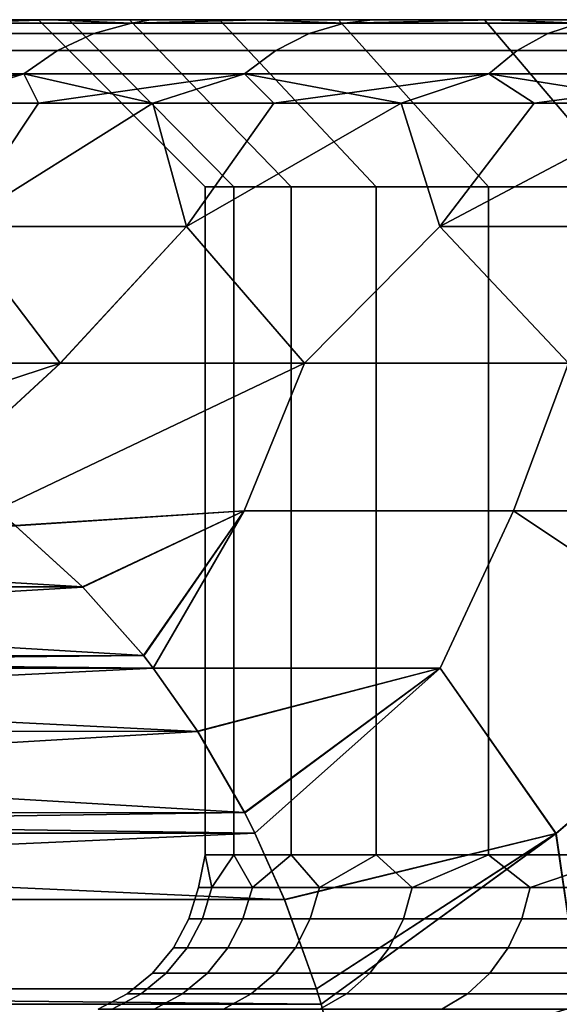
# Model space of a CAD drawing. Header units: metres. Extents: x -109 to 109, y -100 to 76.
# Tile 171 of 256: x -85.44 to -83.83, y 15.05 to 18. Entities that reach past the tile are written whole.
import ezdxf

# ---------------------------------------------------------------- set-up
doc = ezdxf.new("R2010")
doc.units = ezdxf.units.M
doc.layers.add('solid_21062310', color=7, linetype='CONTINUOUS')

msp = doc.modelspace()

# ---------------------------------------------------------------- linework, layer by layer
at = {"layer": 'solid_21062310'}
for points in [[(-85.673302, 17.989634, -5.679869), (-85.1101, 17.989634, -6.502046), (-85.222771, 17.958586, -6.587133), (-85.79335, 17.958586, -5.754197)], [(-85.1101, 17.989634, 6.502046), (-85.673302, 17.989634, 5.679869), (-85.79335, 17.958586, 5.754197), (-85.222771, 17.958586, 6.587133)], [(-85.673302, 17.989634, 5.679869), (-85.351974, 18, 5.913928), (-85.630638, 18, 5.473479)], [(-85.1101, 17.989634, 6.502046), (-85.351974, 18, 5.913928), (-85.673302, 17.989634, 5.679869)], [(-85.673302, 17.989634, -5.679869), (-85.630638, 18, -5.473486), (-85.351974, 18, -5.913934)], [(-85.1101, 17.989634, -6.502046), (-85.673302, 17.989634, -5.679869), (-85.351974, 18, -5.913934), (-85.05175, 18, -6.33997)], [(-85.388298, 18, 0.451954), (-85.630638, 18, -5.473486), (-85.630638, 18, 5.473479), (-85.351974, 18, 5.913928)], [(-85.297386, 18, -1.346286), (-85.351974, 18, -5.913934), (-85.630638, 18, -5.473486), (-85.388298, 18, -0.451956)], [(-85.388298, 18, 0.451954), (-85.388298, 18, -0.451956), (-85.630638, 18, -5.473486)], [(-85.297386, 18, 1.346284), (-85.388298, 18, 0.451954), (-85.351974, 18, 5.913928)], [(-84.889221, 17.499994, -0.425382), (-84.803146, 17.499994, -1.271902), (-85.297386, 18, -1.346286), (-85.388298, 18, -0.451956)], [(-84.889221, 17.499994, 0.425381), (-84.889221, 17.499994, -0.425382), (-85.388298, 18, -0.451956), (-85.388298, 18, 0.451954)], [(-84.803146, 17.499994, 1.2719), (-84.889221, 17.499994, 0.425381), (-85.388298, 18, 0.451954), (-85.297386, 18, 1.346284)], [(-85.115318, 18, 2.231899), (-85.297386, 18, 1.346284), (-85.351974, 18, 5.913928), (-85.05175, 18, 6.339963)], [(-85.1101, 17.989634, 6.502046), (-85.05175, 18, 6.339963), (-85.351974, 18, 5.913928)], [(-84.846283, 18, -3.089812), (-85.05175, 18, -6.33997), (-85.351974, 18, -5.913934), (-85.115318, 18, -2.231901)], [(-85.297386, 18, -1.346286), (-85.115318, 18, -2.231901), (-85.351974, 18, -5.913934)], [(-84.803146, 17.499994, -1.271902), (-84.631844, 17.499994, -2.105499), (-85.115318, 18, -2.231901), (-85.297386, 18, -1.346286)], [(-84.631844, 17.499994, 2.105497), (-84.803146, 17.499994, 1.2719), (-85.297386, 18, 1.346284), (-85.115318, 18, 2.231899)], [(-85.1101, 17.989634, -6.502046), (-84.473434, 17.989634, -7.268749), (-84.577782, 17.958586, -7.363869), (-85.222771, 17.958586, -6.587133)], [(-84.473434, 17.989634, 7.268749), (-85.1101, 17.989634, 6.502046), (-85.222771, 17.958586, 6.587133), (-84.577782, 17.958586, 7.363869)], [(-84.846283, 18, 3.08981), (-85.115318, 18, 2.231899), (-85.05175, 18, 6.339963)], [(-84.631844, 17.499994, -2.105499), (-84.37709, 17.499994, -2.917432), (-84.846283, 18, -3.089812), (-85.115318, 18, -2.231901)], [(-84.37709, 17.499994, 2.91743), (-84.631844, 17.499994, 2.105497), (-85.115318, 18, 2.231899), (-84.846283, 18, 3.08981)], [(-85.1101, 17.989634, 6.502046), (-84.729485, 18, 6.752762), (-85.05175, 18, 6.339963)], [(-84.473434, 17.989634, 7.268749), (-84.729485, 18, 6.752762), (-85.1101, 17.989634, 6.502046)], [(-85.1101, 17.989634, -6.502046), (-85.05175, 18, -6.33997), (-84.729477, 18, -6.752768)], [(-84.473434, 17.989634, -7.268749), (-85.1101, 17.989634, -6.502046), (-84.729477, 18, -6.752768), (-84.387543, 18, -7.149428)], [(-84.4897, 18, 3.920374), (-84.846283, 18, 3.08981), (-85.05175, 18, 6.339963), (-84.729485, 18, 6.752762)], [(-84.4897, 18, -3.920377), (-84.729477, 18, -6.752768), (-85.05175, 18, -6.33997), (-84.846283, 18, -3.089812)], [(-84.37709, 17.499994, -2.917432), (-84.041534, 17.499994, -3.699357), (-84.4897, 18, -3.920377), (-84.846283, 18, -3.089812)], [(-84.041534, 17.499994, 3.699355), (-84.37709, 17.499994, 2.91743), (-84.846283, 18, 3.08981), (-84.4897, 18, 3.920374)], [(-84.053497, 18, 4.706674), (-84.4897, 18, 3.920374), (-84.729485, 18, 6.752762), (-84.387543, 18, 7.149423)], [(-84.473434, 17.989634, 7.268749), (-84.387543, 18, 7.149423), (-84.729485, 18, 6.752762)], [(-84.05349, 18, -4.706676), (-84.387543, 18, -7.149428), (-84.729477, 18, -6.752768), (-84.4897, 18, -3.920377)], [(-84.473434, 17.989634, -7.268749), (-83.768745, 17.989634, -7.973438), (-83.863869, 17.958586, -8.07778), (-84.577782, 17.958586, -7.363869)], [(-83.768745, 17.989634, 7.973438), (-84.473434, 17.989634, 7.268749), (-84.577782, 17.958586, 7.363869), (-83.863869, 17.958586, 8.07778)], [(-84.041534, 17.499994, -3.699357), (-83.628601, 17.499994, -4.443313), (-84.05349, 18, -4.706676), (-84.4897, 18, -3.920377)], [(-83.628601, 17.499994, 4.443311), (-84.041534, 17.499994, 3.699355), (-84.4897, 18, 3.920374), (-84.053497, 18, 4.706674)], [(-84.473434, 17.989634, 7.268749), (-84.02832, 18, 7.527043), (-84.387543, 18, 7.149423)], [(-83.768745, 17.989634, 7.973438), (-84.02832, 18, 7.527043), (-84.473434, 17.989634, 7.268749)], [(-84.473434, 17.989634, -7.268749), (-84.387543, 18, -7.149428), (-84.02832, 18, -7.527049)], [(-84.473434, 17.989634, -7.268749), (-84.02832, 18, -7.527049), (-83.768745, 17.989634, -7.973438)], [(-84.053497, 18, 4.706674), (-84.387543, 18, 7.149423), (-84.02832, 18, 7.527043)], [(-83.537109, 18, -5.448238), (-84.02832, 18, -7.527049), (-84.387543, 18, -7.149428), (-84.05349, 18, -4.706676)], [(-83.537117, 18, 5.448236), (-84.053497, 18, 4.706674), (-84.02832, 18, 7.527043), (-83.650764, 18, 7.886331)], [(-83.14254, 17.499994, 5.141664), (-83.628601, 17.499994, 4.443311), (-84.053497, 18, 4.706674), (-83.537117, 18, 5.448236)], [(-83.628601, 17.499994, -4.443313), (-83.142532, 17.499994, -5.141665), (-83.537109, 18, -5.448238), (-84.05349, 18, -4.706676)], [(-83.768745, 17.989634, 7.973438), (-83.650764, 18, 7.886331), (-84.02832, 18, 7.527043)], [(-83.537109, 18, -5.448238), (-83.650757, 18, -7.886336), (-84.02832, 18, -7.527049)], [(-83.768745, 17.989634, -7.973438), (-84.02832, 18, -7.527049), (-83.650757, 18, -7.886336)], [(-83.768745, 17.989634, -7.973438), (-83.002045, 17.989634, -8.6101), (-83.087135, 17.958586, -8.722774), (-83.863869, 17.958586, -8.07778)], [(-83.002045, 17.989634, 8.6101), (-83.768745, 17.989634, 7.973438), (-83.863869, 17.958586, 8.07778), (-83.087135, 17.958586, 8.722774)], [(-85.79335, 17.958586, -5.754197), (-85.222771, 17.958586, -6.587133), (-85.330696, 17.907503, -6.668633), (-85.908333, 17.907503, -5.825392)], [(-85.222771, 17.958586, 6.587133), (-85.79335, 17.958586, 5.754197), (-85.908333, 17.907503, 5.825392), (-85.330696, 17.907503, 6.668633)], [(-85.222771, 17.958586, -6.587133), (-84.577782, 17.958586, -7.363869), (-84.677719, 17.907503, -7.454979), (-85.330696, 17.907503, -6.668633)], [(-84.577782, 17.958586, 7.363869), (-85.222771, 17.958586, 6.587133), (-85.330696, 17.907503, 6.668633), (-84.677719, 17.907503, 7.454979)], [(-84.577782, 17.958586, -7.363869), (-83.863869, 17.958586, -8.07778), (-83.954979, 17.907503, -8.177723), (-84.677719, 17.907503, -7.454979)], [(-83.863869, 17.958586, 8.07778), (-84.577782, 17.958586, 7.363869), (-84.677719, 17.907503, 7.454979), (-83.954979, 17.907503, 8.177723)], [(-83.863869, 17.958586, -8.07778), (-83.087135, 17.958586, -8.722774), (-83.168633, 17.907503, -8.830697), (-83.954979, 17.907503, -8.177723)], [(-83.087135, 17.958586, 8.722774), (-83.863869, 17.958586, 8.07778), (-83.954979, 17.907503, 8.177723), (-83.168633, 17.907503, 8.830697)], [(-85.908333, 17.907503, -5.825392), (-85.330696, 17.907503, -6.668633), (-85.431618, 17.837454, -6.744843), (-86.015846, 17.837454, -5.891965)], [(-85.330696, 17.907503, 6.668633), (-85.908333, 17.907503, 5.825392), (-86.015846, 17.837454, 5.891965), (-85.431618, 17.837454, 6.744843)], [(-85.330696, 17.907503, -6.668633), (-84.677719, 17.907503, -7.454979), (-84.771179, 17.837454, -7.540175), (-85.431618, 17.837454, -6.744843)], [(-84.677719, 17.907503, 7.454979), (-85.330696, 17.907503, 6.668633), (-85.431618, 17.837454, 6.744843), (-84.771179, 17.837454, 7.540175)], [(-84.677719, 17.907503, -7.454979), (-83.954979, 17.907503, -8.177723), (-84.040176, 17.837454, -8.271178), (-84.771179, 17.837454, -7.540175)], [(-83.954979, 17.907503, 8.177723), (-84.677719, 17.907503, 7.454979), (-84.771179, 17.837454, 7.540175), (-84.040176, 17.837454, 8.271178)], [(-83.954979, 17.907503, -8.177723), (-83.168633, 17.907503, -8.830697), (-83.244843, 17.837454, -8.931615), (-84.040176, 17.837454, -8.271178)], [(-83.168633, 17.907503, 8.830697), (-83.954979, 17.907503, 8.177723), (-84.040176, 17.837454, 8.271178), (-83.244843, 17.837454, 8.931615)], [(-86.015846, 17.837454, -5.891965), (-85.431618, 17.837454, -6.744843), (-86.012215, 17.75, -6.113122)], [(-85.431618, 17.837454, 6.744843), (-86.015846, 17.837454, 5.891965), (-85.710571, 17.75, 6.558806)], [(-85.431618, 17.837454, -6.744843), (-85.710571, 17.75, -6.558806), (-86.012215, 17.75, -6.113122)], [(-85.431618, 17.837454, -6.744843), (-85.388054, 17.75, -6.989633), (-85.710571, 17.75, -6.558806)], [(-85.431618, 17.837454, 6.744843), (-85.710571, 17.75, 6.558806), (-85.388054, 17.75, 6.989633)], [(-85.431618, 17.837454, -6.744843), (-84.771179, 17.837454, -7.540175), (-85.388054, 17.75, -6.989633)], [(-85.431618, 17.837454, 6.744843), (-85.388054, 17.75, 6.989633), (-85.04541, 17.75, 7.404627)], [(-84.771179, 17.837454, 7.540175), (-85.431618, 17.837454, 6.744843), (-85.04541, 17.75, 7.404627)], [(-84.771179, 17.837454, -7.540175), (-85.04541, 17.75, -7.404627), (-85.388054, 17.75, -6.989633)], [(-84.771179, 17.837454, -7.540175), (-84.683403, 17.75, -7.802847), (-85.04541, 17.75, -7.404627)], [(-84.771179, 17.837454, 7.540175), (-85.04541, 17.75, 7.404627), (-84.683403, 17.75, 7.802847)], [(-84.771179, 17.837454, -7.540175), (-84.040176, 17.837454, -8.271178), (-84.683403, 17.75, -7.802847)], [(-84.771179, 17.837454, 7.540175), (-84.683403, 17.75, 7.802847), (-84.302856, 17.75, 8.183393)], [(-84.040176, 17.837454, 8.271178), (-84.771179, 17.837454, 7.540175), (-84.302856, 17.75, 8.183393)], [(-84.040176, 17.837454, -8.271178), (-84.302856, 17.75, -8.183392), (-84.683403, 17.75, -7.802847)], [(-84.040176, 17.837454, -8.271178), (-83.90464, 17.75, -8.5454), (-84.302856, 17.75, -8.183392)], [(-84.040176, 17.837454, 8.271178), (-84.302856, 17.75, 8.183393), (-83.90464, 17.75, 8.5454)], [(-84.040176, 17.837454, -8.271178), (-83.244843, 17.837454, -8.931615), (-83.90464, 17.75, -8.5454)], [(-84.040176, 17.837454, 8.271178), (-83.90464, 17.75, 8.5454), (-83.489639, 17.75, 8.88805)], [(-83.244843, 17.837454, 8.931615), (-84.040176, 17.837454, 8.271178), (-83.489639, 17.75, 8.88805)], [(-83.244843, 17.837454, -8.931615), (-83.489639, 17.75, -8.88805), (-83.90464, 17.75, -8.5454)], [(-85.710571, 17.75, -6.558806), (-85.388054, 17.75, -6.989633), (-85.634338, 17.381361, -7.284393), (-86.250534, 17.381361, -6.436272)], [(-85.388054, 17.75, 6.989633), (-85.710571, 17.75, 6.558806), (-86.250534, 17.381361, 6.436272), (-85.634338, 17.381361, 7.284393)], [(-85.04541, 17.75, -7.404627), (-84.683403, 17.75, -7.802847), (-84.944603, 17.381361, -8.073864), (-85.634338, 17.381361, -7.284393)], [(-85.388054, 17.75, -6.989633), (-85.04541, 17.75, -7.404627), (-85.634338, 17.381361, -7.284393)], [(-85.04541, 17.75, 7.404627), (-85.634338, 17.381361, 7.284393), (-85.322708, 16.972231, 8.164341), (-84.944603, 17.381361, 8.073864)], [(-85.04541, 17.75, 7.404627), (-85.388054, 17.75, 6.989633), (-85.634338, 17.381361, 7.284393)], [(-84.683403, 17.75, 7.802847), (-85.04541, 17.75, 7.404627), (-84.944603, 17.381361, 8.073864)], [(-84.302856, 17.75, -8.183392), (-84.186867, 17.381361, -8.798329), (-84.591454, 16.972231, -8.889602), (-84.944603, 17.381361, -8.073864)], [(-84.683403, 17.75, -7.802847), (-84.302856, 17.75, -8.183392), (-84.944603, 17.381361, -8.073864)], [(-84.302856, 17.75, 8.183393), (-84.944603, 17.381361, 8.073864), (-84.592087, 16.972231, 8.889027), (-84.186867, 17.381361, 8.798329)], [(-84.302856, 17.75, 8.183393), (-84.683403, 17.75, 7.802847), (-84.944603, 17.381361, 8.073864)], [(-84.302856, 17.75, -8.183392), (-83.90464, 17.75, -8.5454), (-84.186867, 17.381361, -8.798329)], [(-83.90464, 17.75, 8.5454), (-84.302856, 17.75, 8.183393), (-84.186867, 17.381361, 8.798329)], [(-83.489639, 17.75, -8.88805), (-83.367249, 17.381361, -9.451955), (-83.801559, 16.972231, -9.549025), (-84.186867, 17.381361, -8.798329)], [(-83.90464, 17.75, -8.5454), (-83.489639, 17.75, -8.88805), (-84.186867, 17.381361, -8.798329)], [(-83.489639, 17.75, 8.88805), (-83.90464, 17.75, 8.5454), (-84.186867, 17.381361, 8.798329), (-83.367249, 17.381361, 9.451955)], [(-84.803131, 15.5, 1.271992), (-84.889221, 15.5, 0.425452), (-84.889221, 17.499994, 0.425381), (-84.803146, 17.499994, 1.2719)], [(-84.889221, 15.5, 0.425452), (-84.889221, 15.5, -0.425452), (-84.889221, 17.499994, -0.425382), (-84.889221, 17.499994, 0.425381)], [(-84.803131, 15.5, -1.271992), (-84.803146, 17.499994, -1.271902), (-84.889221, 17.499994, -0.425382), (-84.889221, 15.5, -0.425452)], [(-84.631851, 15.5, 2.105479), (-84.803131, 15.5, 1.271992), (-84.803146, 17.499994, 1.2719), (-84.631844, 17.499994, 2.105497)], [(-84.803131, 15.5, -1.271992), (-84.631851, 15.5, -2.105479), (-84.631844, 17.499994, -2.105499), (-84.803146, 17.499994, -1.271902)], [(-84.377121, 15.5, 2.91736), (-84.631851, 15.5, 2.105479), (-84.631844, 17.499994, 2.105497), (-84.37709, 17.499994, 2.91743)], [(-84.631851, 15.5, -2.105479), (-84.377121, 15.5, -2.91736), (-84.37709, 17.499994, -2.917432), (-84.631844, 17.499994, -2.105499)], [(-84.377121, 15.5, 2.91736), (-84.37709, 17.499994, 2.91743), (-84.041534, 17.499994, 3.699355), (-84.041557, 15.5, 3.699305)], [(-84.377121, 15.5, -2.91736), (-84.041557, 15.5, -3.699305), (-84.041534, 17.499994, -3.699357), (-84.37709, 17.499994, -2.917432)], [(-83.628616, 15.5, 4.443291), (-84.041557, 15.5, 3.699305), (-84.041534, 17.499994, 3.699355), (-83.628601, 17.499994, 4.443311)], [(-84.041557, 15.5, -3.699305), (-83.628616, 15.5, -4.443291), (-83.628601, 17.499994, -4.443313), (-84.041534, 17.499994, -3.699357)], [(-85.678253, 16.644962, 8.102802), (-85.322708, 16.972231, 8.164341), (-85.634338, 17.381361, 7.284393), (-85.98867, 16.972231, 7.379821)], [(-85.988029, 16.972231, -7.380653), (-85.634338, 17.381361, -7.284393), (-84.944603, 17.381361, -8.073864), (-85.32206, 16.972231, -8.165041)], [(-85.322708, 16.972231, 8.164341), (-84.592087, 16.972231, 8.889027), (-84.944603, 17.381361, 8.073864)], [(-84.591454, 16.972231, -8.889602), (-85.32206, 16.972231, -8.165041), (-84.944603, 17.381361, -8.073864)], [(-84.592087, 16.972231, 8.889027), (-83.802162, 16.972231, 9.548568), (-83.367249, 17.381361, 9.451955), (-84.186867, 17.381361, 8.798329)], [(-83.801559, 16.972231, -9.549025), (-84.591454, 16.972231, -8.889602), (-84.186867, 17.381361, -8.798329)], [(-85.916405, 16.777451, -7.690314), (-85.988029, 16.972231, -7.380653), (-85.32206, 16.972231, -8.165041)], [(-85.677452, 16.644457, -8.104186), (-85.916405, 16.777451, -7.690314), (-85.32206, 16.972231, -8.165041)], [(-85.678253, 16.644962, 8.102802), (-85.515823, 16.53183, 8.38413), (-84.592087, 16.972231, 8.889027), (-85.322708, 16.972231, 8.164341)], [(-85.677452, 16.644457, -8.104186), (-85.32206, 16.972231, -8.165041), (-84.591454, 16.972231, -8.889602), (-85.515816, 16.531847, -8.384145)], [(-85.45771, 16.485981, 8.484785), (-84.772934, 16.529663, 9.119495), (-84.592087, 16.972231, 8.889027), (-85.515823, 16.53183, 8.38413)], [(-85.456902, 16.485342, -8.486194), (-85.515816, 16.531847, -8.384145), (-84.591454, 16.972231, -8.889602), (-84.772964, 16.529663, -9.119469)], [(-83.966179, 16.529663, -9.790955), (-84.772964, 16.529663, -9.119469), (-84.591454, 16.972231, -8.889602), (-83.801559, 16.972231, -9.549025)], [(-83.966156, 16.529663, 9.790975), (-83.802162, 16.972231, 9.548568), (-84.592087, 16.972231, 8.889027), (-84.772934, 16.529663, 9.119495)], [(-83.105133, 16.529663, -10.391286), (-83.966179, 16.529663, -9.790955), (-83.801559, 16.972231, -9.549025), (-82.958168, 16.972231, -10.138479)], [(-83.10511, 16.529663, 10.3913), (-82.958717, 16.972231, 10.138129), (-83.802162, 16.972231, 9.548568), (-83.966156, 16.529663, 9.790975)], [(-84.772934, 16.529663, 9.119495), (-85.45771, 16.485981, 8.484785), (-85.256058, 16.30254, 8.834069)], [(-85.25531, 16.301785, -8.835362), (-85.456902, 16.485342, -8.486194), (-84.772964, 16.529663, -9.119469)], [(-84.772934, 16.529663, 9.119495), (-85.256058, 16.30254, 8.834069), (-85.073952, 16.097019, 9.149484)], [(-85.073227, 16.096098, -9.150729), (-85.25531, 16.301785, -8.835362), (-84.772964, 16.529663, -9.119469)], [(-84.772934, 16.529663, 9.119495), (-85.073952, 16.097019, 9.149484), (-85.044601, 16.059381, 9.200318)], [(-85.044594, 16.059353, -9.200329), (-85.073227, 16.096098, -9.150729), (-84.772964, 16.529663, -9.119469)], [(-83.966156, 16.529663, 9.790975), (-84.772934, 16.529663, 9.119495), (-85.044601, 16.059381, 9.200318), (-84.185677, 16.058638, 9.929598)], [(-85.044594, 16.059353, -9.200329), (-84.772964, 16.529663, -9.119469), (-83.966179, 16.529663, -9.790955), (-84.185646, 16.058638, -9.929624)], [(-83.966156, 16.529663, 9.790975), (-84.185677, 16.058638, 9.929598), (-83.839272, 15.564455, 10.424522), (-83.261917, 16.058638, 10.580313)], [(-83.839203, 15.564455, -10.42457), (-84.185646, 16.058638, -9.929624), (-83.966179, 16.529663, -9.790955), (-83.261909, 16.058638, -10.58032)], [(-83.261909, 16.058638, -10.58032), (-83.966179, 16.529663, -9.790955), (-83.105133, 16.529663, -10.391286)], [(-83.10511, 16.529663, 10.3913), (-83.966156, 16.529663, 9.790975), (-83.261917, 16.058638, 10.580313)], [(-88.529099, 16.301991, 3.164996), (-85.256058, 16.30254, 8.834069), (-88.327377, 16.485571, 3.51438)], [(-88.528618, 16.302475, -3.165819), (-85.456902, 16.485342, -8.486194), (-85.25531, 16.301785, -8.835362)], [(-88.327377, 16.485571, 3.51438), (-85.256058, 16.30254, 8.834069), (-85.45771, 16.485981, 8.484785)], [(-88.529099, 16.301991, 3.164996), (-88.711182, 16.096367, 2.849618), (-85.073952, 16.097019, 9.149484)], [(-88.528618, 16.302475, -3.165819), (-85.25531, 16.301785, -8.835362), (-88.710777, 16.096863, -2.850309)], [(-88.710777, 16.096863, -2.850309), (-85.25531, 16.301785, -8.835362), (-85.073227, 16.096098, -9.150729)], [(-88.529099, 16.301991, 3.164996), (-85.073952, 16.097019, 9.149484), (-85.256058, 16.30254, 8.834069)], [(-88.740021, 16.059362, 2.799659), (-85.044601, 16.059381, 9.200318), (-85.073952, 16.097019, 9.149484)], [(-88.711182, 16.096367, 2.849618), (-88.740021, 16.059362, 2.799659), (-85.073952, 16.097019, 9.149484)], [(-88.710777, 16.096863, -2.850309), (-85.044594, 16.059353, -9.200329), (-88.740013, 16.059374, -2.79968)], [(-88.710777, 16.096863, -2.850309), (-85.073227, 16.096098, -9.150729), (-85.044594, 16.059353, -9.200329)], [(-88.873322, 15.869637, 2.568784), (-84.911751, 15.870354, 9.430427), (-85.044601, 16.059381, 9.200318)], [(-88.873322, 15.869637, 2.568784), (-85.044601, 16.059381, 9.200318), (-88.740021, 16.059362, 2.799659)], [(-88.740013, 16.059374, -2.79968), (-84.911072, 15.869287, -9.431595), (-88.873009, 15.870123, -2.569326)], [(-88.740013, 16.059374, -2.79968), (-85.044594, 16.059353, -9.200329), (-84.911072, 15.869287, -9.431595)], [(-84.185677, 16.058638, 9.929598), (-85.044601, 16.059381, 9.200318), (-84.911751, 15.870354, 9.430427)], [(-84.911072, 15.869287, -9.431595), (-85.044594, 16.059353, -9.200329), (-84.185646, 16.058638, -9.929624)], [(-84.185677, 16.058638, 9.929598), (-84.911751, 15.870354, 9.430427), (-84.771164, 15.627045, 9.673918)], [(-84.770622, 15.626023, -9.674856), (-84.911072, 15.869287, -9.431595), (-84.185646, 16.058638, -9.929624)], [(-84.185677, 16.058638, 9.929598), (-84.771164, 15.627045, 9.673918), (-84.740219, 15.565064, 9.72752)], [(-84.740196, 15.565052, -9.727561), (-84.770622, 15.626023, -9.674856), (-84.185646, 16.058638, -9.929624)], [(-84.185677, 16.058638, 9.929598), (-84.740219, 15.565064, 9.72752), (-84.651985, 15.366855, 9.880346), (-83.839272, 15.564455, 10.424522)], [(-84.651649, 15.366032, -9.880936), (-84.740196, 15.565052, -9.727561), (-84.185646, 16.058638, -9.929624), (-83.839203, 15.564455, -10.42457)], [(-83.261917, 16.058638, 10.580313), (-83.839272, 15.564455, 10.424522), (-83.765007, 15.052671, 10.645116), (-82.876114, 15.564455, 11.039961)], [(-83.764961, 15.052671, -10.645146), (-83.839203, 15.564455, -10.42457), (-83.261909, 16.058638, -10.58032), (-82.876053, 15.564455, -11.04)], [(-88.873322, 15.869637, 2.568784), (-89.013802, 15.626369, 2.325463), (-84.771164, 15.627045, 9.673918)], [(-88.873009, 15.870123, -2.569326), (-84.911072, 15.869287, -9.431595), (-89.013565, 15.626826, -2.325873)], [(-89.013565, 15.626826, -2.325873), (-84.911072, 15.869287, -9.431595), (-84.770622, 15.626023, -9.674856)], [(-88.873322, 15.869637, 2.568784), (-84.771164, 15.627045, 9.673918), (-84.911751, 15.870354, 9.430427)], [(-89.044403, 15.565057, 2.272456), (-84.740219, 15.565064, 9.72752), (-84.771164, 15.627045, 9.673918)], [(-89.013802, 15.626369, 2.325463), (-89.044403, 15.565057, 2.272456), (-84.771164, 15.627045, 9.673918)], [(-89.013565, 15.626826, -2.325873), (-84.740196, 15.565052, -9.727561), (-89.044403, 15.565061, -2.272462)], [(-89.013565, 15.626826, -2.325873), (-84.770622, 15.626023, -9.674856), (-84.740196, 15.565052, -9.727561)], [(-89.132851, 15.366306, 2.119261), (-84.651985, 15.366855, 9.880346), (-84.740219, 15.565064, 9.72752)], [(-89.132851, 15.366306, 2.119261), (-84.740219, 15.565064, 9.72752), (-89.044403, 15.565057, 2.272456)], [(-89.044403, 15.565061, -2.272462), (-84.651649, 15.366032, -9.880936), (-89.132683, 15.366718, -2.119551)], [(-89.044403, 15.565061, -2.272462), (-84.740196, 15.565052, -9.727561), (-84.651649, 15.366032, -9.880936)], [(-83.839272, 15.564455, 10.424522), (-84.651985, 15.366855, 9.880346), (-84.555832, 15.099533, 10.046894)], [(-84.555649, 15.098951, -10.047214), (-84.651649, 15.366032, -9.880936), (-83.839203, 15.564455, -10.42457)], [(-83.839272, 15.564455, 10.424522), (-84.555832, 15.099533, 10.046894), (-84.541779, 15.052974, 10.071234)], [(-84.541771, 15.052972, -10.071246), (-84.555649, 15.098951, -10.047214), (-83.839203, 15.564455, -10.42457)], [(-83.839272, 15.564455, 10.424522), (-84.541779, 15.052974, 10.071234), (-84.482895, 14.824026, 10.173218), (-83.765007, 15.052671, 10.645116)], [(-84.482826, 14.823749, -10.173345), (-84.541771, 15.052972, -10.071246), (-83.839203, 15.564455, -10.42457), (-83.764961, 15.052671, -10.645146)], [(-84.909607, 15.402454), (-84.889221, 15.5, -0.425452), (-84.889221, 15.5, 0.425452)], [(-84.909607, 15.402454), (-84.86911, 15.402454, -0.824286), (-84.889221, 15.5, -0.425452)], [(-84.86911, 15.402454, 0.824286), (-84.909607, 15.402454), (-84.889221, 15.5, 0.425452)], [(-84.86911, 15.402454, -0.824286), (-84.803131, 15.5, -1.271992), (-84.889221, 15.5, -0.425452)], [(-84.86911, 15.402454, 0.824286), (-84.889221, 15.5, 0.425452), (-84.803131, 15.5, 1.271992)], [(-84.86911, 15.402454, -0.824286), (-84.748016, 15.402454, -1.640633), (-84.803131, 15.5, -1.271992)], [(-84.748016, 15.402454, 1.640633), (-84.86911, 15.402454, 0.824286), (-84.803131, 15.5, 1.271992)], [(-84.748016, 15.402454, -1.640633), (-84.631851, 15.5, -2.105479), (-84.803131, 15.5, -1.271992)], [(-84.748016, 15.402454, 1.640633), (-84.803131, 15.5, 1.271992), (-84.631851, 15.5, 2.105479)], [(-84.748016, 15.402454, -1.640633), (-84.547493, 15.402454, -2.44118), (-84.631851, 15.5, -2.105479)], [(-84.547493, 15.402454, 2.44118), (-84.748016, 15.402454, 1.640633), (-84.631851, 15.5, 2.105479)], [(-84.547493, 15.402454, -2.44118), (-84.377121, 15.5, -2.91736), (-84.631851, 15.5, -2.105479)], [(-84.547493, 15.402454, 2.44118), (-84.631851, 15.5, 2.105479), (-84.377121, 15.5, 2.91736)], [(-84.547493, 15.402454, -2.44118), (-84.269463, 15.402454, -3.218217), (-84.377121, 15.5, -2.91736)], [(-84.269463, 15.402454, 3.218217), (-84.547493, 15.402454, 2.44118), (-84.377121, 15.5, 2.91736)], [(-84.269463, 15.402454, -3.218217), (-84.041557, 15.5, -3.699305), (-84.377121, 15.5, -2.91736)], [(-84.269463, 15.402454, 3.218217), (-84.377121, 15.5, 2.91736), (-84.041557, 15.5, 3.699305)], [(-84.269463, 15.402454, -3.218217), (-83.916611, 15.402454, -3.964262), (-84.041557, 15.5, -3.699305)], [(-83.916611, 15.402454, 3.964262), (-84.269463, 15.402454, 3.218217), (-84.041557, 15.5, 3.699305)], [(-83.916611, 15.402454, -3.964262), (-83.628616, 15.5, -4.443291), (-84.041557, 15.5, -3.699305)], [(-83.916611, 15.402454, 3.964262), (-84.041557, 15.5, 3.699305), (-83.628616, 15.5, 4.443291)], [(-83.916611, 15.402454, -3.964262), (-83.492332, 15.402454, -4.672128), (-83.628616, 15.5, -4.443291)], [(-83.492332, 15.402454, 4.672128), (-83.916611, 15.402454, 3.964262), (-83.628616, 15.5, 4.443291)], [(-84.938095, 15.308568), (-84.897469, 15.308568, -0.827078), (-84.86911, 15.402454, -0.824286), (-84.909607, 15.402454)], [(-84.897469, 15.308568, 0.827078), (-84.938095, 15.308568), (-84.909607, 15.402454), (-84.86911, 15.402454, 0.824286)], [(-84.897469, 15.308568, -0.827078), (-84.775963, 15.308568, -1.646191), (-84.748016, 15.402454, -1.640633), (-84.86911, 15.402454, -0.824286)], [(-84.775963, 15.308568, 1.646191), (-84.897469, 15.308568, 0.827078), (-84.86911, 15.402454, 0.824286), (-84.748016, 15.402454, 1.640633)], [(-84.775963, 15.308568, -1.646191), (-84.574753, 15.308568, -2.44945), (-84.547493, 15.402454, -2.44118), (-84.748016, 15.402454, -1.640633)], [(-84.574753, 15.308568, 2.44945), (-84.775963, 15.308568, 1.646191), (-84.748016, 15.402454, 1.640633), (-84.547493, 15.402454, 2.44118)], [(-84.574753, 15.308568, -2.44945), (-84.295784, 15.308568, -3.22912), (-84.269463, 15.402454, -3.218217), (-84.547493, 15.402454, -2.44118)], [(-84.295784, 15.308568, 3.22912), (-84.574753, 15.308568, 2.44945), (-84.547493, 15.402454, 2.44118), (-84.269463, 15.402454, 3.218217)], [(-84.295784, 15.308568, -3.22912), (-83.941734, 15.308568, -3.977692), (-83.916611, 15.402454, -3.964262), (-84.269463, 15.402454, -3.218217)], [(-83.941734, 15.308568, 3.977692), (-84.295784, 15.308568, 3.22912), (-84.269463, 15.402454, 3.218217), (-83.916611, 15.402454, 3.964262)], [(-83.941734, 15.308568, -3.977692), (-83.516022, 15.308568, -4.687956), (-83.492332, 15.402454, -4.672128), (-83.916611, 15.402454, -3.964262)], [(-83.516022, 15.308568, 4.687956), (-83.941734, 15.308568, 3.977692), (-83.916611, 15.402454, 3.964262), (-83.492332, 15.402454, 4.672128)], [(-89.228905, 15.099133, 1.952888), (-84.555832, 15.099533, 10.046894), (-84.651985, 15.366855, 9.880346), (-89.132851, 15.366306, 2.119261)], [(-89.132683, 15.366718, -2.119551), (-84.651649, 15.366032, -9.880936), (-84.555649, 15.098951, -10.047214), (-89.228798, 15.099483, -1.953077)], [(-84.984375, 15.222052), (-84.94352, 15.222052, -0.831614), (-84.897469, 15.308568, -0.827078), (-84.938095, 15.308568)], [(-84.94352, 15.222052, 0.831614), (-84.984375, 15.222052), (-84.938095, 15.308568), (-84.897469, 15.308568, 0.827078)], [(-84.94352, 15.222052, -0.831614), (-84.82135, 15.222052, -1.655219), (-84.775963, 15.308568, -1.646191), (-84.897469, 15.308568, -0.827078)], [(-84.82135, 15.222052, 1.655219), (-84.94352, 15.222052, 0.831614), (-84.897469, 15.308568, 0.827078), (-84.775963, 15.308568, 1.646191)], [(-84.82135, 15.222052, -1.655219), (-84.619041, 15.222052, -2.462884), (-84.574753, 15.308568, -2.44945), (-84.775963, 15.308568, -1.646191)], [(-84.619041, 15.222052, 2.462884), (-84.82135, 15.222052, 1.655219), (-84.775963, 15.308568, 1.646191), (-84.574753, 15.308568, 2.44945)], [(-84.619041, 15.222052, -2.462884), (-84.338539, 15.222052, -3.24683), (-84.295784, 15.308568, -3.22912), (-84.574753, 15.308568, -2.44945)], [(-84.338539, 15.222052, 3.24683), (-84.619041, 15.222052, 2.462884), (-84.574753, 15.308568, 2.44945), (-84.295784, 15.308568, 3.22912)], [(-84.338539, 15.222052, -3.24683), (-83.982552, 15.222052, -3.999506), (-83.941734, 15.308568, -3.977692), (-84.295784, 15.308568, -3.22912)], [(-83.982552, 15.222052, 3.999506), (-84.338539, 15.222052, 3.24683), (-84.295784, 15.308568, 3.22912), (-83.941734, 15.308568, 3.977692)], [(-83.982552, 15.222052, -3.999506), (-83.554497, 15.222052, -4.713666), (-83.516022, 15.308568, -4.687956), (-83.941734, 15.308568, -3.977692)], [(-83.554497, 15.222052, 4.713666), (-83.982552, 15.222052, 3.999506), (-83.941734, 15.308568, 3.977692), (-83.516022, 15.308568, 4.687956)], [(-85.046654, 15.146238), (-85.005501, 15.146238, -0.837719), (-84.94352, 15.222052, -0.831614), (-84.984375, 15.222052)], [(-85.005501, 15.146238, 0.837719), (-85.046654, 15.146238), (-84.984375, 15.222052), (-84.94352, 15.222052, 0.831614)], [(-85.005501, 15.146238, -0.837719), (-84.882431, 15.146238, -1.66737), (-84.82135, 15.222052, -1.655219), (-84.94352, 15.222052, -0.831614)], [(-84.882431, 15.146238, 1.66737), (-85.005501, 15.146238, 0.837719), (-84.94352, 15.222052, 0.831614), (-84.82135, 15.222052, 1.655219)], [(-84.882431, 15.146238, -1.66737), (-84.678642, 15.146238, -2.480963), (-84.619041, 15.222052, -2.462884), (-84.82135, 15.222052, -1.655219)], [(-84.678642, 15.146238, 2.480963), (-84.882431, 15.146238, 1.66737), (-84.82135, 15.222052, 1.655219), (-84.619041, 15.222052, 2.462884)], [(-84.678642, 15.146238, -2.480963), (-84.39608, 15.146238, -3.270663), (-84.338539, 15.222052, -3.24683), (-84.619041, 15.222052, -2.462884)], [(-84.39608, 15.146238, 3.270663), (-84.678642, 15.146238, 2.480963), (-84.619041, 15.222052, 2.462884), (-84.338539, 15.222052, 3.24683)], [(-84.39608, 15.146238, -3.270663), (-84.037476, 15.146238, -4.028865), (-83.982552, 15.222052, -3.999506), (-84.338539, 15.222052, -3.24683)], [(-84.037476, 15.146238, 4.028865), (-84.39608, 15.146238, 3.270663), (-84.338539, 15.222052, 3.24683), (-83.982552, 15.222052, 3.999506)], [(-84.037476, 15.146238, -4.028865), (-83.606285, 15.146238, -4.748267), (-83.554497, 15.222052, -4.713666), (-83.982552, 15.222052, -3.999506)], [(-83.606285, 15.146238, 4.748267), (-84.037476, 15.146238, 4.028865), (-83.982552, 15.222052, 3.999506), (-83.554497, 15.222052, 4.713666)], [(-85.122543, 15.084047), (-85.081024, 15.084047, -0.845157), (-85.005501, 15.146238, -0.837719), (-85.046654, 15.146238)], [(-85.081024, 15.084047, 0.845157), (-85.122543, 15.084047), (-85.046654, 15.146238), (-85.005501, 15.146238, 0.837719)], [(-85.081024, 15.084047, -0.845157), (-84.956863, 15.084047, -1.682174), (-84.882431, 15.146238, -1.66737), (-85.005501, 15.146238, -0.837719)], [(-84.956863, 15.084047, 1.682174), (-85.081024, 15.084047, 0.845157), (-85.005501, 15.146238, 0.837719), (-84.882431, 15.146238, 1.66737)], [(-84.956863, 15.084047, -1.682174), (-84.751259, 15.084047, -2.502992), (-84.678642, 15.146238, -2.480963), (-84.882431, 15.146238, -1.66737)], [(-84.751259, 15.084047, 2.502992), (-84.956863, 15.084047, 1.682174), (-84.882431, 15.146238, 1.66737), (-84.678642, 15.146238, 2.480963)], [(-84.751259, 15.084047, -2.502992), (-84.466187, 15.084047, -3.299704), (-84.39608, 15.146238, -3.270663), (-84.678642, 15.146238, -2.480963)], [(-84.466187, 15.084047, 3.299704), (-84.751259, 15.084047, 2.502992), (-84.678642, 15.146238, 2.480963), (-84.39608, 15.146238, 3.270663)], [(-84.466187, 15.084047, -3.299704), (-84.104401, 15.084047, -4.064638), (-84.037476, 15.146238, -4.028865), (-84.39608, 15.146238, -3.270663)], [(-84.104401, 15.084047, 4.064638), (-84.466187, 15.084047, 3.299704), (-84.39608, 15.146238, 3.270663), (-84.037476, 15.146238, 4.028865)], [(-84.104401, 15.084047, -4.064638), (-83.66938, 15.084047, -4.790427), (-83.606285, 15.146238, -4.748267), (-84.037476, 15.146238, -4.028865)], [(-83.66938, 15.084047, 4.790427), (-84.104401, 15.084047, 4.064638), (-84.037476, 15.146238, 4.028865), (-83.606285, 15.146238, 4.748267)], [(-89.228905, 15.099133, 1.952888), (-89.242836, 15.052972, 1.92876), (-84.541779, 15.052974, 10.071234), (-84.555832, 15.099533, 10.046894)], [(-89.228798, 15.099483, -1.953077), (-84.541771, 15.052972, -10.071246), (-84.482826, 14.823749, -10.173345), (-89.242836, 15.052974, -1.928762)], [(-89.228798, 15.099483, -1.953077), (-84.555649, 15.098951, -10.047214), (-84.541771, 15.052972, -10.071246)], [(-85.209114, 15.037872), (-85.167175, 15.037872, -0.853642), (-85.081024, 15.084047, -0.845157), (-85.122543, 15.084047)], [(-85.167175, 15.037872, 0.853642), (-85.209114, 15.037872), (-85.122543, 15.084047), (-85.081024, 15.084047, 0.845157)], [(-85.167175, 15.037872, -0.853642), (-85.041771, 15.037872, -1.699063), (-84.956863, 15.084047, -1.682174), (-85.081024, 15.084047, -0.845157)], [(-85.041771, 15.037872, 1.699063), (-85.167175, 15.037872, 0.853642), (-85.081024, 15.084047, 0.845157), (-84.956863, 15.084047, 1.682174)], [(-85.041771, 15.037872, -1.699063), (-84.834099, 15.037872, -2.528122), (-84.751259, 15.084047, -2.502992), (-84.956863, 15.084047, -1.682174)], [(-84.834099, 15.037872, 2.528122), (-85.041771, 15.037872, 1.699063), (-84.956863, 15.084047, 1.682174), (-84.751259, 15.084047, 2.502992)], [(-84.834099, 15.037872, -2.528122), (-84.546173, 15.037872, -3.332833), (-84.466187, 15.084047, -3.299704), (-84.751259, 15.084047, -2.502992)], [(-84.546173, 15.037872, 3.332833), (-84.834099, 15.037872, 2.528122), (-84.751259, 15.084047, 2.502992), (-84.466187, 15.084047, 3.299704)], [(-84.546173, 15.037872, -3.332833), (-84.180748, 15.037872, -4.105447), (-84.104401, 15.084047, -4.064638), (-84.466187, 15.084047, -3.299704)], [(-84.180748, 15.037872, 4.105447), (-84.546173, 15.037872, 3.332833), (-84.466187, 15.084047, 3.299704), (-84.104401, 15.084047, 4.064638)], [(-84.180748, 15.037872, -4.105447), (-83.741364, 15.037872, -4.838523), (-83.66938, 15.084047, -4.790427), (-84.104401, 15.084047, -4.064638)], [(-83.741364, 15.037872, 4.838523), (-84.180748, 15.037872, 4.105447), (-84.104401, 15.084047, 4.064638), (-83.66938, 15.084047, 4.790427)], [(-89.242836, 15.052972, 1.92876), (-89.301765, 14.823805, 1.826687), (-84.482895, 14.824026, 10.173218), (-84.541779, 15.052974, 10.071234)], [(-89.242836, 15.052974, -1.928762), (-84.482826, 14.823749, -10.173345), (-89.301704, 14.824078, -1.826793)]]:
    msp.add_3dface(points, dxfattribs=at)

doc.saveas('drawing.dxf')
